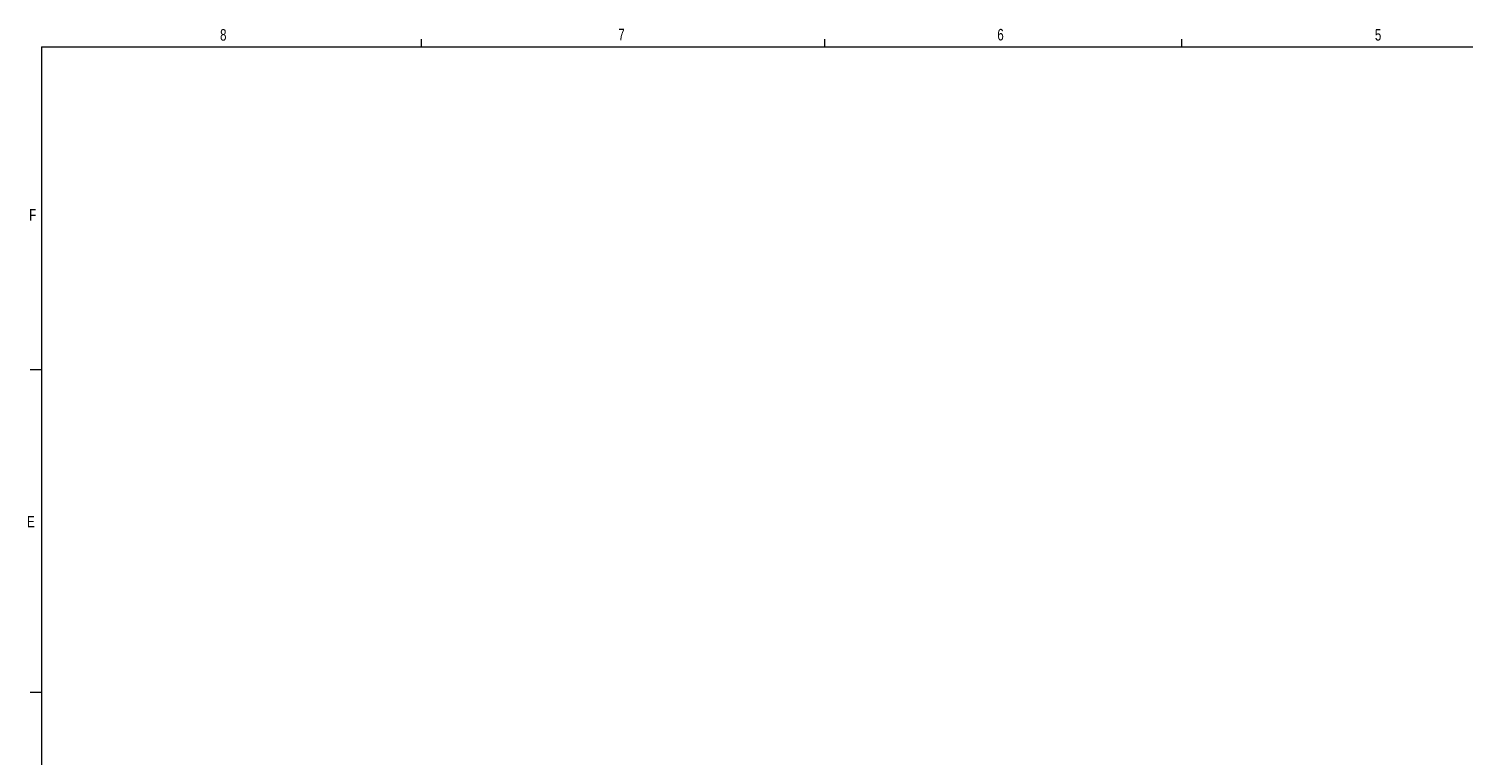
# Model space of a CAD drawing. Header units: inches. Extents: x 0.3 to 33.9, y 0.2 to 21.7.
# Tile 11 of 28: x 0.4 to 16, y 13.7 to 21.6. Entities that reach past the tile are written whole.
import ezdxf

# ---------------------------------------------------------------- set-up
doc = ezdxf.new("R2010")
doc.units = ezdxf.units.IN
doc.header["$MEASUREMENT"] = 0
doc.layers.add('SLD-0', color=7, linetype='Continuous', lineweight=15)
doc.styles.add('SLDTEXTSTYLE0', font='TXT', dxfattribs={"width": 0.75})

msp = doc.modelspace()

# ---------------------------------------------------------------- linework, layer by layer
at = {"layer": 'SLD-0'}
for p, q in [((4.64788, 21.4106), (4.64788, 21.4954)), ((9.02288, 21.4106), (9.02288, 21.4954)), ((12.89788, 21.4106), (12.89788, 21.4954)), ((0.52288, 21.4106), (33.52288, 21.4106)), ((0.52288, 21.4106), (0.52288, 0.4106)), ((0.52288, 17.9106), (0.39788, 17.9106)), ((0.52288, 14.4106), (0.39788, 14.4106))]:
    msp.add_line(p, q, dxfattribs=at)

# ---------------------------------------------------------------- texts
at = {"color": 7, "linetype": 'Continuous', "lineweight": 0, "char_height": 0.125, "attachment_point": 1, "style": 'SLDTEXTSTYLE0'}
for s, insert in [('8', (2.46034, 21.60475)), ('7', (6.78221, 21.60846)), ('6', (10.89654, 21.60661)), ('5', (14.99474, 21.60509)), ('F', (0.38867, 19.65338)), ('E', (0.366, 16.32533))]:
    msp.add_mtext(s, dxfattribs=dict(at, insert=insert))

doc.saveas('drawing.dxf')
